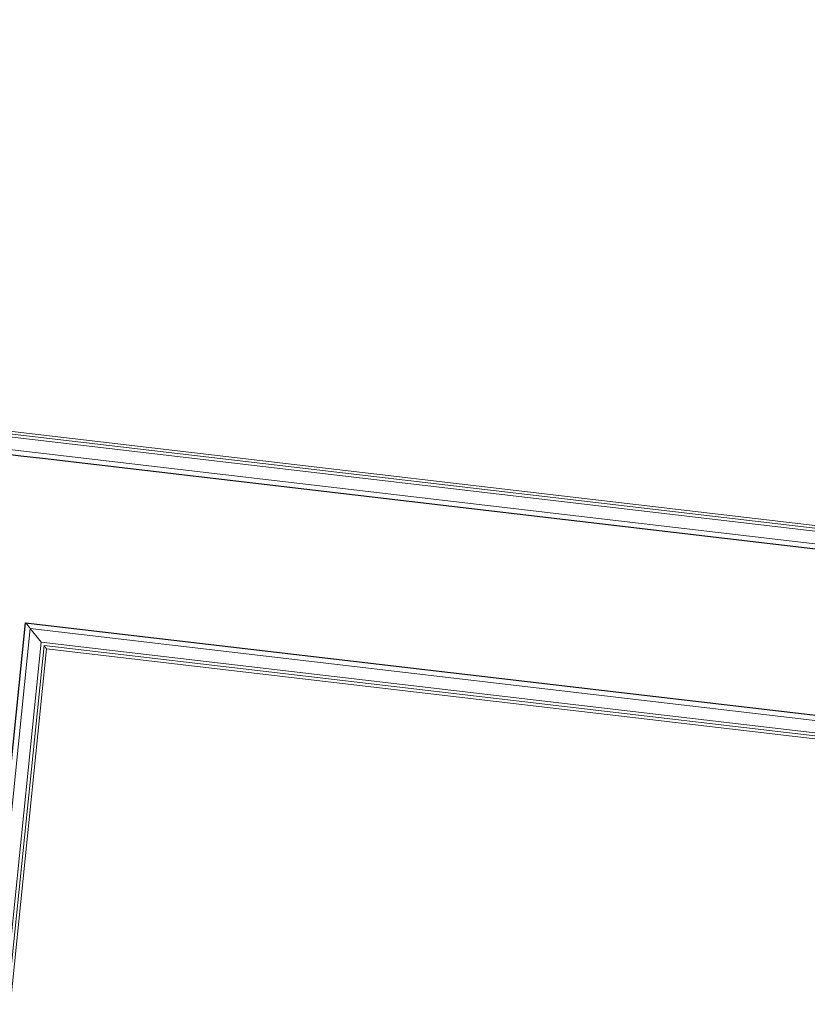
# Model space of a CAD drawing. Header units: millimetres. Extents: x -2845 to 74565, y -36590 to 13748.
# Tile 61 of 82: x 47680 to 48133, y -18446 to -17879. Entities that reach past the tile are written whole.
import ezdxf

# ---------------------------------------------------------------- set-up
doc = ezdxf.new("R2010")
doc.units = ezdxf.units.MM
doc.layers.add('A-FLOR-HRAL', color=7, linetype='Continuous', lineweight=18)
doc.layers.add('A-WALL', color=7, linetype='Continuous', lineweight=25)

# ---------------------------------------------------------------- blocks, each defined once
blk = doc.blocks.new('Garde-corps - Garde-corps-505843-2021_015_1111_DCE_1_50_N0 FINI_CFA_DIS')
at = {"layer": 'A-FLOR-HRAL'}
for p, q in [((-4938.33, -18180.99), (-7517.93, -17878.9)), ((-4936.88, -18182.82), (-7516.46, -17880.73)), ((-4935.36, -18184.76), (-7514.91, -17882.67)), ((-4929.11, -18192.66), (-7508.57, -17890.59))]:
    blk.add_line(p, q, dxfattribs=at)
blk = doc.blocks.new('Garde-corps - Garde-corps-506028-2021_015_1111_DCE_1_50_N0 FINI_CFA_DIS')
at = {"layer": 'A-FLOR-HRAL'}
for p, q in [((-5598.55, -19358), (-5483.43, -18229.44)), ((-5483.43, -18229.44), (-4886.23, -18299.38)), ((-5477.08, -18237.36), (-5483.43, -18229.44)), ((-5590.77, -19351.87), (-5477.08, -18237.36)), ((-5477.08, -18237.36), (-4834.29, -18312.63)), ((-5588.86, -19350.37), (-5475.52, -18239.29)), ((-5587.06, -19348.94), (-5474.05, -18241.13)), ((-5475.52, -18239.29), (-4832.76, -18314.56)), ((-5474.05, -18241.13), (-4831.32, -18316.4))]:
    blk.add_line(p, q, dxfattribs=at)
for points, knots in [([(-5483.43, -18229.44), (-5483.43, -18229.44), (-5483.48, -18229.38), (-5483.63, -18229.19), (-5483.78, -18229), (-5483.95, -18228.8), (-5484.1, -18228.61), (-5484.26, -18228.41), (-5484.48, -18228.14), (-5484.72, -18227.84), (-5484.92, -18227.58), (-5485.14, -18227.31), (-5485.52, -18226.83), (-5485.88, -18226.4), (-5486.11, -18226.1)], [0, 0, 0, 0, 0.166667, 0.25, 0.333333, 0.416667, 0.458333, 0.5, 0.583333, 0.666667, 0.708333, 0.75, 0.833333, 1, 1, 1, 1]), ([(-5474.05, -18241.13), (-5474.06, -18241.12), (-5474.09, -18241.08), (-5474.19, -18240.96), (-5474.32, -18240.79), (-5474.47, -18240.6), (-5474.61, -18240.44), (-5474.73, -18240.28), (-5474.84, -18240.15), (-5474.95, -18240.01), (-5475.06, -18239.87), (-5475.16, -18239.74), (-5475.27, -18239.61), (-5475.39, -18239.46), (-5475.48, -18239.35), (-5475.52, -18239.29)], [0.1, 0.1, 0.1, 0.1, 0.2, 0.3, 0.4, 0.475, 0.55, 0.6, 0.65, 0.7, 0.75, 0.8, 0.85, 0.9, 1, 1, 1, 1])]:
    blk.add_open_spline(points, degree=3, knots=knots, dxfattribs=at)
blk = doc.blocks.new('B02_ARC_rvt-1-2021_015_1111_DCE_1_50_N0 FINI_CFA_DIS')
at = {"layer": 'A-WALL'}
for p, q in [((-5488.88, -18130.13), (-7505.9, -17893.92)), ((-5476.47, -18131.58), (-5488.88, -18130.13)), ((-4926.48, -18195.99), (-5476.47, -18131.58)), ((-5601.83, -19360.58), (-5486.11, -18226.1)), ((-5486.11, -18226.1), (-4843.17, -18301.4))]:
    blk.add_line(p, q, dxfattribs=at)
at = {"layer": 'A-FLOR-HRAL', "lineweight": 18}
for name in ['Garde-corps - Garde-corps-505843-2021_015_1111_DCE_1_50_N0 FINI_CFA_DIS', 'Garde-corps - Garde-corps-506028-2021_015_1111_DCE_1_50_N0 FINI_CFA_DIS']:
    blk.add_blockref(name, (0, 0), dxfattribs=at)

msp = doc.modelspace()

# ---------------------------------------------------------------- block references
at = {"lineweight": 5}
msp.add_blockref('B02_ARC_rvt-1-2021_015_1111_DCE_1_50_N0 FINI_CFA_DIS', (53169.33, 0), dxfattribs=at)

doc.saveas('drawing.dxf')
